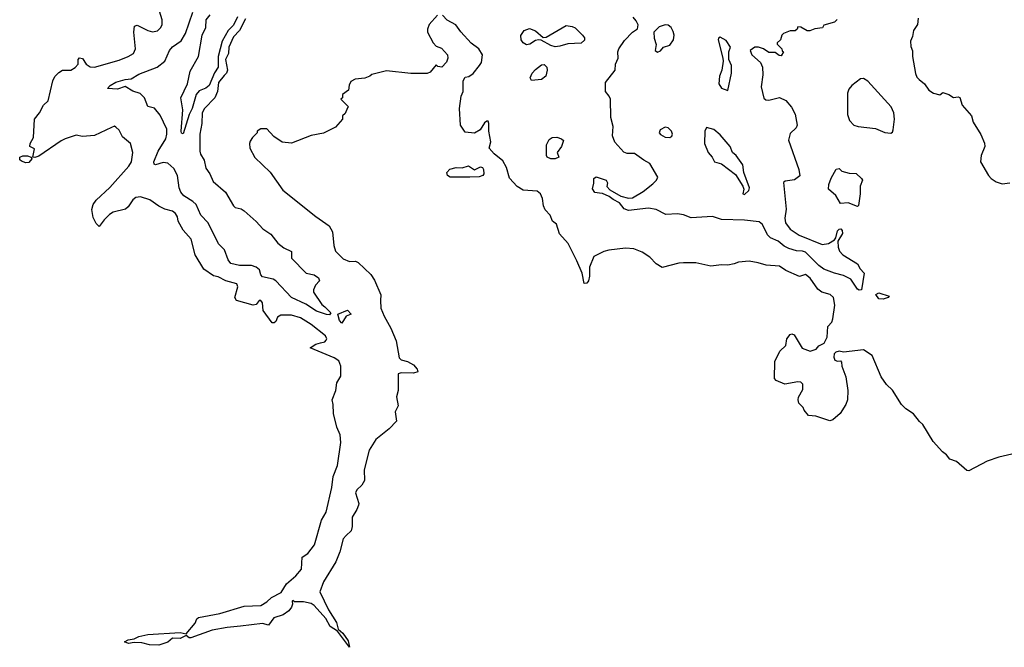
# Model space of a CAD drawing. Extents: x 2348354 to 2479840, y 460476 to 613653.
# Tile 106 of 256: x 2391674 to 2398128, y 529112 to 533226. Entities that reach past the tile are written whole.
import ezdxf

# ---------------------------------------------------------------- set-up
doc = ezdxf.new("R2010")
doc.units = 0

msp = doc.modelspace()

# ---------------------------------------------------------------- linework, layer by layer
at = {"layer": '0CON05XD'}
for points in [[(2394413.3, 533255), (2394357.5, 533195), (2394347.5, 533165), (2394347.5, 533145), (2394383.9, 533073.9), (2394405, 533052.5), (2394439.3, 533039.3), (2394477.5, 532995), (2394480, 532975), (2394471.7, 532948.3), (2394440, 532915), (2394415, 532920), (2394405, 532930), (2394365, 532882.5), (2394345, 532872.5), (2394237, 532873), (2394078.3, 532891.7), (2393983, 532867), (2393970, 532855), (2393937, 532843), (2393873, 532837), (2393845, 532820), (2393833, 532797), (2393830, 532765), (2393790, 532735), (2393790, 532715), (2393780, 532705), (2393830, 532655), (2393821.7, 532648.3), (2393808.3, 532611.7), (2393790, 532595), (2393790, 532575), (2393745, 532522.5), (2393665, 532482.5), (2393585, 532467.5), (2393455, 532417.5), (2393395, 532422.5), (2393340.7, 532460.7), (2393295, 532510), (2393255, 532510), (2393230, 532495), (2393230, 532485), (2393200, 532455), (2393185, 532430), (2393180, 532415), (2393182.5, 532385), (2393215, 532322.5), (2393315, 532227.5), (2393398.3, 532108.3), (2393615.9, 531935.9), (2393703.3, 531875), (2393723.8, 531835), (2393734, 531745), (2393745, 531710), (2393795, 531658.8), (2393835, 531641.2), (2393875, 531643.8), (2393893.3, 531635), (2393975, 531556.7), (2393999.7, 531519.7), (2394042.3, 531422.3), (2394039.2, 531385), (2394042, 531335), (2394063, 531283), (2394107.5, 531205), (2394141.7, 531121.7), (2394160.9, 531010.9), (2394175, 530996.9), (2394215, 530986.5), (2394255.8, 530965), (2394278.8, 530935), (2394283, 530917), (2394255, 530910), (2394175, 530912.2), (2394154.2, 530905), (2394155.8, 530795), (2394144.3, 530755), (2394153.9, 530696.1), (2394136, 530655), (2394143.3, 530595), (2394096.7, 530545), (2394008, 530475), (2393964.7, 530405.3), (2393930.9, 530275), (2393934.4, 530205), (2393915.7, 530175), (2393884.3, 530145), (2393874.5, 530125), (2393896.7, 530055), (2393893.9, 530043.9), (2393884.3, 530015), (2393854.4, 529965), (2393853.1, 529905), (2393845.7, 529875), (2393815, 529845.6), (2393795, 529823.3), (2393772.4, 529737.6), (2393746.3, 529673.7), (2393665, 529542), (2393641.5, 529475), (2393697.9, 529357.9), (2393750.7, 529275), (2393762.1, 529232.1), (2393791.4, 529205), (2393826.7, 529155), (2393835, 529112.5), (2393757.5, 529217.5), (2393709.8, 529249.7), (2393680.5, 529300.5), (2393605, 529386.7), (2393585, 529398.8), (2393535, 529411.2), (2393475, 529410), (2393465, 529420), (2393460, 529415), (2393462.5, 529395), (2393456.7, 529375), (2393438.3, 529351.7), (2393400, 529325), (2393340, 529305), (2393305, 529257.5), (2393265, 529268), (2393121.2, 529251.2), (2393035, 529243.1), (2392935.7, 529224.3), (2392796.4, 529173.6), (2392783.8, 529173.8), (2392765, 529190), (2392725, 529170), (2392675, 529172.5), (2392645, 529146.7), (2392585, 529126.7), (2392525, 529128.8), (2392475, 529141.2), (2392425, 529143.8), (2392387, 529137), (2392361.7, 529148.3), (2392385, 529162.5), (2392425, 529167.5), (2392455, 529182.5), (2392515, 529196.7), (2392725, 529210), (2392765, 529200), (2392825, 529270), (2392835, 529300), (2392845, 529307.5), (2392985, 529333.8), (2393145, 529381.1), (2393255, 529386.7), (2393295, 529411.1), (2393325, 529438.9), (2393387.4, 529472.6), (2393421.9, 529528.1), (2393485, 529580), (2393521.1, 529625), (2393525.9, 529704.1), (2393562.1, 529727.9), (2393605.6, 529785), (2393653.3, 529946.7), (2393681.9, 529998.1), (2393719.3, 530160.7), (2393727.7, 530232.3), (2393758.2, 530305), (2393778.2, 530455), (2393775.7, 530505), (2393753.8, 530555), (2393731.2, 530645), (2393728.8, 530705), (2393721.2, 530735), (2393746.7, 530795), (2393753.8, 530845), (2393779.7, 530890.3), (2393778.9, 530955), (2393765, 530989.2), (2393735, 531010.5), (2393577.5, 531075), (2393615, 531099.2), (2393645, 531108.1), (2393673.3, 531115), (2393683.8, 531125), (2393687.5, 531135), (2393679.2, 531155), (2393585, 531228.6), (2393515, 531272.2), (2393455, 531289.5), (2393385, 531288.8), (2393363.9, 531276.1), (2393353, 531247), (2393341.7, 531238.3), (2393328.3, 531238.3), (2393270.5, 531320.5), (2393265, 531370), (2393255.7, 531385.7), (2393243.3, 531385), (2393225, 531360), (2393205, 531354.3), (2393095, 531386.2), (2393084.2, 531405), (2393104, 531475), (2393096.7, 531495), (2393025, 531514.4), (2392975, 531540.8), (2392945, 531547.5), (2392881.7, 531591.7), (2392824, 531685), (2392797.7, 531787.7), (2392746.4, 531846.4), (2392712.5, 531905), (2392707.5, 531935), (2392696.2, 531955), (2392675, 531972), (2392625, 531984), (2392585, 532003.8), (2392527.5, 532045), (2392465, 532064.3), (2392435, 532060), (2392416, 532045), (2392385, 532000), (2392367.5, 531985), (2392286.1, 531963.9), (2392261.7, 531948.3), (2392227.5, 531915), (2392195, 531870), (2392175, 531890), (2392155, 531930), (2392147, 531983), (2392156.7, 532015), (2392175, 532042.5), (2392264.2, 532125.8), (2392390, 532265), (2392406.2, 532295), (2392416.7, 532355), (2392400, 532415), (2392348.3, 532458.3), (2392325, 532502.5), (2392305, 532522.5), (2392295, 532527.5), (2392275, 532520), (2392165, 532466.7), (2392085, 532461.2), (2392045, 532470), (2391972.5, 532445), (2391945, 532432), (2391798.5, 532331.5), (2391773.8, 532323.8), (2391760, 532325), (2391770, 532380), (2391740, 532395), (2391743.3, 532415), (2391763.8, 532455), (2391770, 532575), (2391804.1, 532615.9), (2391830, 532665), (2391860, 532695), (2391892, 532825), (2391905, 532853.3), (2391930, 532880), (2391955, 532894.2), (2392010, 532895), (2392038.3, 532911.7), (2392057.5, 532935), (2392057.5, 532965), (2392065, 532976.7), (2392085, 532972.5), (2392110, 532935), (2392135, 532916.7), (2392164.1, 532914.1), (2392325, 532960.8), (2392385.6, 532984.4), (2392420, 533005), (2392433.3, 533035), (2392421.2, 533145), (2392427, 533183), (2392445, 533190), (2392514.4, 533154.4), (2392545, 533146), (2392577, 533153), (2392598.8, 533175), (2392608, 533195), (2392608, 533225), (2392570, 533345)], [(2393155, 533231.1), (2393115.3, 533154.7), (2393075, 533114.2), (2393045.6, 533045), (2393043.5, 533005), (2393022.1, 532965), (2393035.3, 532895), (2393029.6, 532875), (2393015, 532859.6), (2392977.7, 532815), (2392971.3, 532755), (2392953.6, 532715), (2392885.5, 532645), (2392870.4, 532615), (2392868.9, 532545), (2392854.7, 532475), (2392854, 532365), (2392858.9, 532345), (2392883.2, 532305), (2392895, 532252), (2392921.4, 532215), (2392942.5, 532165), (2393024, 532095), (2393075, 532006.2), (2393086.1, 531996.1), (2393125, 531986.7), (2393145, 531973.8), (2393224.2, 531904.2), (2393267.5, 531855), (2393319.7, 531819.7), (2393365, 531762), (2393405, 531730), (2393455, 531707.5), (2393455, 531663.3), (2393552.5, 531565), (2393605, 531553.8), (2393633.3, 531535), (2393640, 531515), (2393613.9, 531486.1), (2393600, 531455), (2393600.7, 531440.7), (2393655, 531360), (2393673.3, 531343.3), (2393712.5, 531305), (2393705, 531292.5), (2393685, 531293.8), (2393620, 531315), (2393550.5, 531360.5), (2393456.2, 531405), (2393353.6, 531513.6), (2393334.5, 531524.5), (2393265, 531540), (2393255, 531553.3), (2393246.9, 531586.9), (2393224, 531605), (2393194.4, 531615.6), (2393115, 531615.8), (2393058.3, 531628.3), (2393041.1, 531651.1), (2393017, 531717), (2392976.9, 531756.9), (2392910.5, 531895), (2392860.5, 531945), (2392830, 532015), (2392810, 532035), (2392750.8, 532070.8), (2392729.5, 532095), (2392718.5, 532125), (2392707.7, 532205), (2392685, 532250), (2392645, 532285.7), (2392615, 532290), (2392564.4, 532274.4), (2392555, 532280), (2392553.1, 532295), (2392582.5, 532365), (2392631.2, 532445), (2392638.9, 532475), (2392638.8, 532508.8), (2392595, 532601.2), (2392557.1, 532647.1), (2392515, 532656.2), (2392491.1, 532715), (2392463, 532743), (2392415, 532756.7), (2392365, 532787.5), (2392315, 532771.1), (2392250, 532775), (2392266.7, 532795), (2392303.7, 532816.3), (2392365.8, 532834.2), (2392405, 532838.8), (2392455, 532870), (2392575.7, 532914.3), (2392625, 532953.3), (2392656.2, 533025), (2392675, 533048), (2392731.7, 533088.3), (2392760.8, 533135), (2392808.8, 533275)], [(2393101.9, 533245), (2393075, 533189.6), (2393039.7, 533155), (2393001.8, 533085), (2392975.3, 532985), (2392974.5, 532915.5), (2392951.6, 532878.4), (2392915.4, 532794.6), (2392895, 532778), (2392851.1, 532758.9), (2392830, 532735), (2392805.5, 532645), (2392785.5, 532605), (2392745, 532477.5), (2392735, 532482.5), (2392732, 532495), (2392742.5, 532635), (2392730, 532715), (2392774.4, 532805.6), (2392792.2, 532887.8), (2392845.5, 532984.5), (2392870.8, 533125), (2392894, 533175), (2392896.7, 533225), (2392922.4, 533257.6)], [(2394840.8, 532300.8), (2394785, 532346.7), (2394751.2, 532385), (2394762, 532425), (2394748.8, 532495), (2394750, 532545), (2394745, 532560), (2394735, 532560), (2394720.7, 532549.3), (2394692.5, 532505), (2394655, 532483.3), (2394595, 532490), (2394562.5, 532535), (2394557.5, 532645), (2394567.5, 532725), (2394580, 532755), (2394580, 532825), (2394595, 532850), (2394617, 532853), (2394645.9, 532874.1), (2394687.5, 532925), (2394700, 532945), (2394707.5, 532995), (2394683.3, 533035), (2394632.3, 533072.3), (2394566.2, 533146.2), (2394533, 533193), (2394475, 533223.3), (2394445, 533256.2)], [(2397031.7, 533228.3), (2397015, 533210), (2396945, 533190), (2396936.4, 533173.6), (2396885, 533166.7), (2396853, 533153), (2396835, 533152.5), (2396795, 533176.7), (2396775, 533180), (2396770, 533165), (2396757, 533153), (2396725, 533152.5), (2396680, 533135), (2396670, 533125), (2396660, 533095), (2396640, 533075), (2396640, 533065), (2396670, 533035), (2396671.7, 533021.7), (2396680, 533015), (2396665, 532990), (2396651.7, 532991.7), (2396625, 533010), (2396585, 533010), (2396550, 533035), (2396516.4, 533046.4), (2396493.6, 533046.4), (2396462.5, 533025), (2396472.5, 532995), (2396530, 532945), (2396542.5, 532915), (2396546.2, 532865), (2396533.8, 532785), (2396551.7, 532711.7), (2396565, 532700), (2396585, 532698.8), (2396655, 532716.2), (2396695, 532696.7), (2396733.6, 532653.6), (2396756.4, 532606.4), (2396770, 532535), (2396763, 532517), (2396725, 532480), (2396714, 532436), (2396782, 532245), (2396787.5, 532202.5), (2396753, 532177), (2396691.7, 532168.3), (2396680.7, 532159.3), (2396698.6, 531985), (2396690, 531925), (2396694.5, 531895), (2396723.6, 531853.7), (2396784, 531814), (2396935, 531753.5), (2396975, 531760), (2397015.8, 531784.2), (2397024.2, 531795.8), (2397035, 531842.5), (2397045, 531853.3), (2397056.7, 531855), (2397066, 531845), (2397067.5, 531825), (2397035.8, 531774.2), (2397038.1, 531735), (2397048.6, 531708.6), (2397070.6, 531685), (2397165, 531626.4), (2397182.7, 531592.7), (2397208.6, 531565), (2397192.5, 531455), (2397177.5, 531452.5), (2397165, 531458.8), (2397122.5, 531525), (2397075, 531550), (2397015, 531564.2), (2396945, 531590.6), (2396912.9, 531615), (2396825, 531702.5), (2396805, 531710), (2396765, 531710.8), (2396715, 531725.5), (2396685, 531740.9), (2396645.4, 531775.4), (2396595, 531795.6), (2396575, 531815.8), (2396543.8, 531883.8), (2396520.3, 531900.3), (2396425, 531913.1), (2396275, 531916.9), (2396215, 531935.8), (2396075, 531926.7), (2396025, 531947.5), (2395985, 531954.2), (2395908.8, 531948.8), (2395845, 531981.2), (2395795, 531990), (2395665, 531975.8), (2395637, 531987), (2395605.7, 532025.7), (2395565, 532046.7), (2395538.3, 532068.3), (2395495, 532087.5), (2395475, 532090), (2395443.9, 532093.9), (2395428.3, 532118.3), (2395437.5, 532155), (2395437.5, 532185), (2395453.6, 532196.4), (2395517.5, 532175), (2395526.1, 532156.1), (2395523, 532133), (2395541.2, 532111.2), (2395615, 532068.8), (2395665, 532056), (2395691.7, 532058.3), (2395760.5, 532099.5), (2395825, 532150), (2395848.8, 532175), (2395856.7, 532195), (2395805, 532283.3), (2395764.5, 532304.5), (2395705, 532350), (2395655, 532349.2), (2395635, 532358), (2395575, 532423.8), (2395560.8, 532465), (2395564, 532525), (2395549.2, 532585), (2395546, 532705), (2395538.8, 532725), (2395514.4, 532755), (2395514.4, 532815), (2395576.2, 532895), (2395578.8, 532935), (2395597.5, 532975), (2395595.7, 533015), (2395601.4, 533035), (2395639.3, 533090.7), (2395691.2, 533145), (2395723.6, 533166.4), (2395727, 533193), (2395715, 533218.8), (2395695, 533242)], [(2397564.1, 533235.9), (2397560, 533195), (2397533.8, 533155), (2397526.2, 533115), (2397512.5, 533085), (2397515, 533050), (2397527, 533023), (2397526.7, 532985), (2397546.2, 532873.8), (2397555, 532848.8), (2397570, 532835), (2397605, 532806), (2397634.3, 532764.3), (2397664.1, 532744.1), (2397705, 532733.3), (2397725, 532750), (2397765, 532736.2), (2397795, 532716.7), (2397825, 532721.2), (2397835.6, 532715.6), (2397852.5, 532665), (2397912.5, 532595), (2397923.3, 532555), (2397973.6, 532473.6), (2397997.7, 532417.7), (2398001.2, 532395), (2397976.2, 532335), (2397971.2, 532295), (2398023.3, 532205), (2398042.5, 532185), (2398075, 532163.3), (2398115, 532150), (2398165, 532156.7)], [(2395185, 533048.8), (2395155, 533056.2), (2395091.7, 533091.7), (2395075, 533093.3), (2395055, 533090), (2395017.5, 533065), (2394995, 533061.2), (2394974.3, 533074.3), (2394960, 533095), (2394958.3, 533121.7), (2394980, 533155), (2395015, 533167.5), (2395055, 533152.5), (2395105, 533110), (2395125, 533112.5), (2395255, 533187.5), (2395295, 533182.5), (2395315, 533172.5), (2395362.5, 533125), (2395377, 533107), (2395377, 533093), (2395355, 533072.5), (2395267, 533067), (2395215, 533053.3), (2395185, 533048.8)], [(2395855, 533013.3), (2395875, 533022.5), (2395893.9, 533046.1), (2395935, 533058.8), (2395960, 533095), (2395964.4, 533125), (2395958.3, 533148.3), (2395944.6, 533174.6), (2395925, 533189.4), (2395905, 533192.2), (2395865, 533178.6), (2395830, 533145), (2395832, 533105), (2395846.4, 533063.6), (2395840, 533025), (2395855, 533013.3)], [(2396315, 532762.5), (2396340, 532875), (2396340, 532925), (2396322.5, 532965), (2396322.5, 533015), (2396332.5, 533045), (2396305, 533090), (2396265, 533111.2), (2396254.4, 533105.6), (2396252, 533095), (2396283.8, 532975), (2396284.2, 532955), (2396276, 532895), (2396260.9, 532855), (2396257.5, 532805), (2396275, 532778), (2396315, 532762.5)], [(2395028.3, 532828.3), (2395020, 532845), (2395033.3, 532875), (2395055, 532898.8), (2395095, 532930), (2395111.7, 532931.7), (2395130, 532915), (2395132.5, 532895), (2395122.5, 532855), (2395095, 532833.8), (2395028.3, 532828.3)], [(2397385, 532482.5), (2397395, 532490), (2397400, 532505), (2397408, 532575), (2397403.8, 532615), (2397386.2, 532655), (2397233, 532823), (2397205, 532840), (2397185, 532837.5), (2397127.5, 532795), (2397109.3, 532770.7), (2397100, 532745), (2397100, 532605), (2397113.3, 532565), (2397142.5, 532535), (2397170, 532525), (2397282.7, 532512.7), (2397345, 532486.2), (2397385, 532482.5)], [(2395935, 532454), (2395947.9, 532462.1), (2395952.5, 532475), (2395945.8, 532495), (2395925, 532516.7), (2395905, 532522.5), (2395872.5, 532505), (2395866.7, 532485), (2395875, 532473.3), (2395905, 532456.2), (2395935, 532454)], [(2395185, 532313.8), (2395155, 532313.8), (2395132.5, 532325), (2395127.5, 532335), (2395127.5, 532405), (2395145, 532440), (2395165, 532453.3), (2395195, 532456.7), (2395226.1, 532446.1), (2395237.5, 532435), (2395237, 532427), (2395226.1, 532393.9), (2395197.5, 532355), (2395207.5, 532325), (2395185, 532313.8)], [(2396425, 532080), (2396453, 532107), (2396458, 532125), (2396421.5, 532225), (2396414.5, 532275), (2396369.5, 532335), (2396346.3, 532356.3), (2396330.7, 532395), (2396265, 532472), (2396225, 532507.4), (2396175, 532518.8), (2396164.2, 532495), (2396162.5, 532415), (2396186.7, 532355), (2396212.5, 532325), (2396227.5, 532295), (2396275, 532281.2), (2396365, 532211.2), (2396413.8, 532135), (2396420, 532115), (2396413.3, 532085), (2396425, 532080)], [(2391715, 532288.8), (2391685, 532298), (2391675, 532307.5), (2391674, 532325), (2391695, 532333.8), (2391725, 532333.8), (2391750, 532325), (2391753.3, 532315), (2391735, 532290.8), (2391715, 532288.8)], [(2394625, 532194.6), (2394495, 532194.6), (2394478.1, 532205), (2394473.6, 532225), (2394493.3, 532246.7), (2394535, 532257.1), (2394575, 532255.8), (2394615, 532268.6), (2394655, 532242), (2394695, 532262.2), (2394707, 532257), (2394714.5, 532244.5), (2394716.7, 532215), (2394710, 532205), (2394685, 532195.5), (2394625, 532194.6)], [(2398235, 530391.2), (2398092, 530358), (2398015, 530333.3), (2397895, 530270), (2397881.7, 530271.7), (2397815, 530330), (2397770, 530345), (2397750, 530375), (2397723.6, 530393.6), (2397661.7, 530461.7), (2397593.9, 530573.9), (2397572.3, 530592.3), (2397533, 530643), (2397482.5, 530675), (2397453.3, 530705), (2397395, 530797.5), (2397356.1, 530836.1), (2397321.2, 530885), (2397261.2, 531025), (2397205, 531063.3), (2397075, 531047.5), (2397045, 531052.5), (2397023.9, 531046.1), (2397012.5, 531035), (2397010, 531015), (2397017.5, 530995), (2397035, 530987.5), (2397055, 530990), (2397061.7, 530981.7), (2397063.3, 530955), (2397090, 530885), (2397103.3, 530795), (2397100, 530735), (2397090, 530705), (2397052.5, 530645), (2397005, 530602.5), (2396985, 530597.5), (2396893.3, 530626.7), (2396845, 530632.5), (2396817, 530667), (2396810, 530685), (2396781.7, 530711.7), (2396777.5, 530735), (2396778.3, 530751.7), (2396807, 530803), (2396807, 530837), (2396795, 530850), (2396775, 530853.3), (2396688.3, 530838.3), (2396631.7, 530861.7), (2396622.5, 530875), (2396623.3, 530985), (2396655.9, 531054.1), (2396695, 531090), (2396703.3, 531135), (2396725, 531163.3), (2396736.1, 531166.1), (2396749.5, 531159.5), (2396803.6, 531073.6), (2396855, 531052.5), (2396895, 531067.5), (2396911.7, 531088.3), (2396946.7, 531105), (2396966.7, 531145), (2396971.5, 531215), (2396996.6, 531243.4), (2397003.8, 531265), (2397016.9, 531355), (2397007.5, 531405), (2396986.7, 531425), (2396930.9, 531440.9), (2396905, 531460), (2396855, 531531.2), (2396825, 531556), (2396785, 531543.8), (2396695, 531583.3), (2396655, 531610), (2396566.4, 531616.4), (2396515, 531633.3), (2396455, 531643.3), (2396385, 531636.2), (2396357, 531627), (2396315, 531616.2), (2396275, 531618.8), (2396205, 531611.2), (2396105, 531632.5), (2396025, 531632.5), (2395995, 531630), (2395885, 531601.2), (2395846.1, 531626.1), (2395805, 531670), (2395755, 531703.3), (2395700, 531725), (2395645, 531728.8), (2395535, 531716.2), (2395502.3, 531707.7), (2395437, 531673), (2395408, 531605), (2395410, 531545), (2395402, 531515), (2395390.7, 531499.3), (2395375, 531497.5), (2395360, 531565), (2395326.2, 531645), (2395268.8, 531758.8), (2395212.3, 531822.3), (2395192.5, 531885), (2395166.2, 531906.2), (2395151.2, 531945), (2395118.8, 531978.8), (2395108, 532005), (2395102, 532055), (2395088.8, 532085), (2395065, 532101.2), (2394975, 532108.8), (2394935, 532133.8), (2394885, 532187.5), (2394865, 532257.5), (2394840.8, 532300.8)], [(2397165, 532002.5), (2397105, 532026.7), (2397055, 532021.2), (2397023.4, 532073.4), (2396976.2, 532115), (2396978, 532145), (2396992.7, 532187.3), (2397025, 532247.5), (2397045, 532250), (2397063, 532233), (2397110.8, 532220.8), (2397157.3, 532217.3), (2397192.5, 532185), (2397197.5, 532175), (2397182.5, 532135), (2397184.2, 532085), (2397171.7, 532008.3), (2397165, 532002.5)], [(2397335, 531393.3), (2397305, 531397.5), (2397286.7, 531425), (2397305, 531435.8), (2397372.5, 531415), (2397367.5, 531405), (2397335, 531393.3)], [(2393785, 531237.5), (2393770, 531255), (2393760, 531295), (2393821.7, 531321.7), (2393847.5, 531295), (2393815, 531282.5), (2393785, 531237.5)]]:
    msp.add_lwpolyline(points, dxfattribs=at)

doc.saveas('drawing.dxf')
